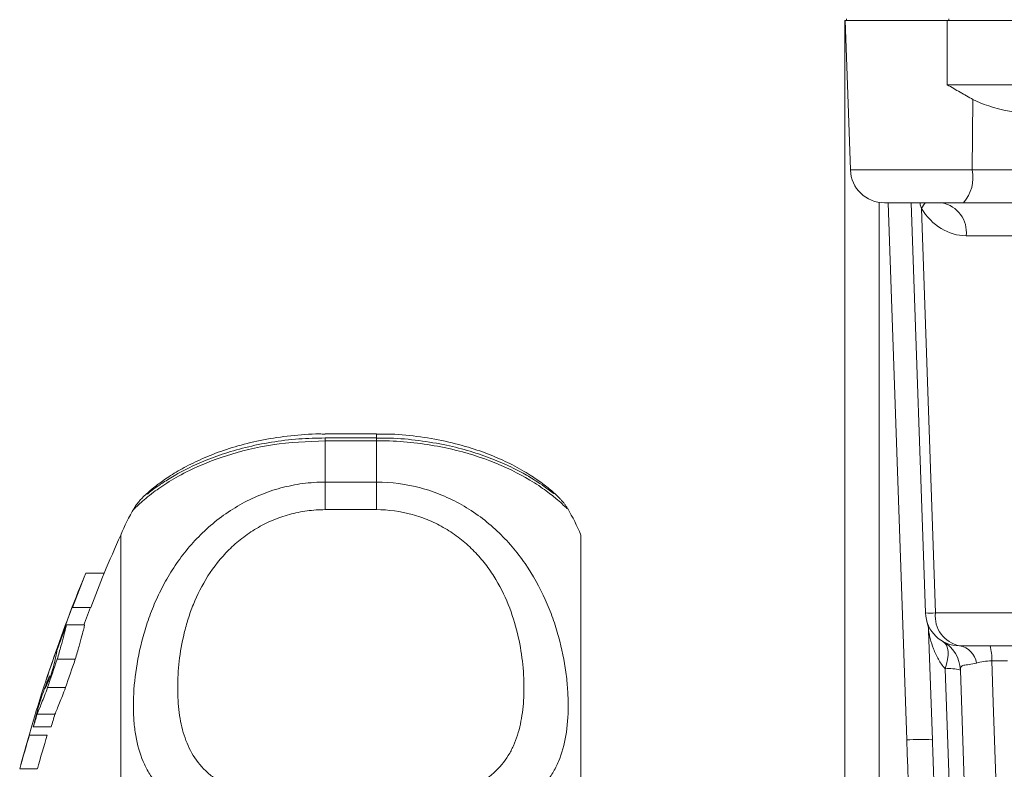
# Model space of a CAD drawing. Header units: millimetres. Extents: x 143 to 824, y 74 to 819.
# Tile 15 of 26: x 146 to 204, y 670 to 714. Entities that reach past the tile are written whole.
import ezdxf

# ---------------------------------------------------------------- set-up
doc = ezdxf.new("R2010")
doc.units = ezdxf.units.MM

msp = doc.modelspace()

# ---------------------------------------------------------------- linework, layer by layer
at = {"color": 7, "linetype": 'Continuous', "lineweight": 15}
for p, q in [((194.364, 646.166), (194.364, 714.029)), ((194.364, 714.029), (194.375, 714.029)), ((194.507, 710.259), (194.375, 714.029)), ((194.375, 714.029), (200.364, 714.029)), ((194.452, 714.129), (194.452, 714.029)), ((200.364, 710.259), (200.364, 714.029)), ((200.364, 714.029), (208.588, 714.029)), ((200.452, 714.129), (200.452, 714.029)), ((194.507, 710.259), (194.681, 705.259)), ((200.364, 710.259), (209.299, 710.259)), ((201.835, 705.259), (201.873, 709.398)), ((201.835, 705.259), (207.683, 705.259)), ((201.318, 703.329), (196.68, 703.329)), ((199.089, 679.259), (198.249, 703.329)), ((208.881, 703.329), (201.318, 703.329)), ((198.845, 703.002), (199.675, 679.259)), ((210.295, 701.398), (201.477, 701.398)), ((166.864, 689.765), (163.864, 689.765)), ((166.864, 689.532), (163.864, 689.532)), ((163.864, 689.368), (163.864, 686.936)), ((166.864, 689.368), (163.864, 689.368)), ((166.864, 686.936), (166.864, 689.368)), ((163.864, 686.936), (163.864, 685.32)), ((163.864, 686.936), (166.864, 686.936)), ((166.864, 686.936), (166.864, 685.32)), ((152.66, 685.387), (152.665, 685.394)), ((166.864, 685.32), (163.864, 685.32)), ((151.864, 646.506), (151.864, 683.829)), ((178.864, 646.506), (178.864, 683.829)), ((149.813, 681.598), (150.896, 681.598)), ((149.04, 679.581), (150.113, 679.581)), ((199.675, 679.259), (217.786, 679.259)), ((148.665, 678.551), (149.734, 678.551)), ((199.492, 671.806), (199.268, 678.208)), ((199.268, 678.208), (199.492, 671.806)), ((199.268, 678.208), (199.268, 678.208)), ((219.2, 677.329), (201.088, 677.329)), ((148.134, 676.546), (149.196, 676.546)), ((203.909, 676.444), (202.979, 676.444)), ((200.87, 657.968), (200.24, 675.986)), ((201.575, 663.393), (201.138, 675.905)), ((201.138, 675.905), (201.575, 663.393)), ((147.574, 674.878), (148.628, 674.878)), ((146.956, 673.313), (148.003, 673.313)), ((146.513, 672.081), (147.555, 672.081)), ((146.731, 672.563), (147.775, 672.563)), ((145.933, 670.098), (146.968, 670.098))]:
    msp.add_line(p, q, dxfattribs=at)
at = {"color": 8, "linetype": 'Continuous', "lineweight": 15}
for p, q in [((194.681, 705.259), (201.835, 705.259)), ((196.364, 703.354), (196.364, 646.096)), ((197.993, 671.806), (196.891, 703.329)), ((163.864, 689.532), (163.864, 689.368)), ((166.864, 689.765), (166.864, 689.532)), ((166.864, 689.532), (166.864, 689.368))]:
    msp.add_line(p, q, dxfattribs=at)
at = {"color": 8, "linetype": 'Continuous', "lineweight": 15, "flags": 128}
msp.add_lwpolyline([(199.067, 703.329), (198.98, 703.183), (198.845, 703.002)], dxfattribs=at)
at = {"color": 7, "linetype": 'Continuous', "lineweight": 15, "flags": 128}
for points in [[(149.813, 681.598), (149.71, 681.351), (149.634, 681.166)], [(150.091, 679.592), (149.735, 678.667), (149.691, 678.551)], [(200.113, 677.582), (200.228, 677.491), (200.317, 677.361), (200.378, 677.195), (200.41, 676.997), (200.412, 676.771), (200.383, 676.523), (200.326, 676.259), (200.24, 675.986)], [(202.979, 676.444), (203.064, 674.008), (203.472, 662.347)], [(199.463, 671.815), (199.463, 671.815), (199.492, 671.806)], [(146.025, 670.443), (146, 670.351), (145.933, 670.098)]]:
    msp.add_lwpolyline(points, dxfattribs=at)
at = {"color": 7, "linetype": 'Continuous', "lineweight": 15}
for centre, radius, start, end in [((196.68, 705.329), 2, 182, 270), ((199.6, 704.824), 2.277, 318.97484, 11.01812), ((199.727, 701.599), 1.762, 353.45353, 78.97192), ((163.864, 678.829), 13, 149.65339, 157.38014), ((166.864, 678.829), 13, 22.61986, 30.26121), ((233.907, 646.829), 90, 155.72535, 157.27391), ((195.284, 663.027), 49.117, 157.78384, 160.30401), ((195.845, 663), 48.645, 157.52252, 160.07139), ((233.907, 646.829), 91, 157.83118, 164.95948), ((233.901, 646.821), 90.99, 158.89002, 161.75257), ((149.061, 679.652), 0.0746, 234.3251, 253.44235), ((199.382, 685.24), 5.988, 267.19806, 272.80194), ((201.088, 679.329), 2, 182, 270), ((201.425, 679.058), 1.762, 173.45353, 258.97192), ((233.901, 646.805), 90.956, 159.57237, 160.5774), ((197.269, 678.138), 2, 2.00122, 17.31657), ((199.139, 675.836), 2, 2.00122, 60.83906), ((200.865, 676.107), 1.242, 9.73293, 79.66315), ((200.311, 676.585), 2.672, 356.97083, 16.1632), ((233.901, 646.775), 90.787, 160.85738, 161.96758), ((233.901, 646.775), 89.785, 160.63523, 161.75925), ((192.62, 658.257), 48.162, 158.94109, 160.82492), ((233.901, 646.792), 90.9, 161.54787, 162.0455), ((200.47, 673.49), 2.506, 74.54727, 95.25921), ((192.637, 661.267), 47.275, 164.27856, 166.17507), ((233.901, 646.792), 90.9, 163.03661, 163.53019), ((233.901, 646.792), 89.899, 162.84191, 163.34149), ((191.095, 657.972), 46.761, 162.43949, 164.97045), ((191.643, 657.96), 46.294, 162.24079, 164.79969)]:
    msp.add_arc(centre, radius, start, end, dxfattribs=at)
at = {"color": 8, "linetype": 'Continuous', "lineweight": 15}
msp.add_arc((198.818, 657.417), 14.413, 87.43639, 93.28255, dxfattribs=at)
at = {"color": 7, "linetype": 'Continuous', "lineweight": 15}
for centre, major_axis, ratio, start_param, end_param in [((208.605, 710.329), (7.469, 0.078), 0.267572, 3.586827, 4.511895), ((201.435, 705.398), (-0.125, 3.999), 0.81623, 2.187773, 3.116059), ((201.486, 672.061), (-3.817, 109.356), 0.031986, 1.572014, 1.809411), ((201.486, 672.009), (-3.815, 109.256), 0.018294, 1.572014, 1.613285)]:
    msp.add_ellipse(centre, major_axis=major_axis, ratio=ratio, start_param=start_param, end_param=end_param, dxfattribs=at)
for points, knots in [([(201.873, 709.398), (201.623, 709.534), (201.373, 709.676), (200.996, 709.892), (200.87, 709.965), (200.618, 710.111), (200.49, 710.186), (200.364, 710.259)], [0, 0, 0, 0, 0.5, 0.5, 0.75, 0.75, 1, 1, 1, 1]), ([(163.865, 689.753), (163.749, 689.757), (163.071, 689.779), (161.834, 689.673), (160.216, 689.441), (158.726, 689.078), (157.375, 688.628), (156.196, 688.12), (155.184, 687.578), (154.381, 687.06), (153.755, 686.58), (153.406, 686.277), (153.153, 686.042), (152.968, 685.837), (152.79, 685.633), (152.682, 685.45), (152.653, 685.401)], [0, 0, 0, 0, 0.018036, 0.105541, 0.19239, 0.280679, 0.367212, 0.457701, 0.550777, 0.648707, 0.742202, 0.844362, 0.914205, 0.960402, 0.989403, 1, 1, 1, 1]), ([(163.865, 689.527), (163.347, 689.517), (162.27, 689.497), (160.683, 689.296), (159.162, 688.984), (157.776, 688.577), (156.553, 688.107), (155.515, 687.612), (154.652, 687.114), (154.026, 686.694), (153.642, 686.41), (153.435, 686.245), (153.426, 686.237), (153.422, 686.234)], [0, 0, 0, 0, 0.08847, 0.183972, 0.279486, 0.375616, 0.473809, 0.574688, 0.67879, 0.788184, 0.898138, 0.963123, 1, 1, 1, 1]), ([(178.089, 685.379), (178.054, 685.438), (177.98, 685.56), (177.887, 685.68), (177.812, 685.773), (177.748, 685.847), (177.565, 686.051), (177.21, 686.391), (176.593, 686.881), (175.8, 687.426), (174.793, 687.994), (173.597, 688.532), (172.258, 689.004), (170.732, 689.399), (169.05, 689.659), (167.737, 689.776), (167.014, 689.755), (166.864, 689.75)], [0, 0, 0, 0, 0.0114704, 0.0236503, 0.0361657, 0.0558591, 0.0979206, 0.2260069, 0.3321077, 0.4284376, 0.5328543, 0.6221189, 0.7068636, 0.7988901, 0.8895564, 0.9770209, 1, 1, 1, 1]), ([(177.282, 686.256), (177.282, 686.256), (177.282, 686.256), (177.133, 686.371), (176.869, 686.57), (176.331, 686.95), (175.608, 687.394), (174.672, 687.882), (173.531, 688.369), (172.234, 688.802), (170.773, 689.167), (169.167, 689.416), (167.826, 689.538), (167.058, 689.52), (166.865, 689.516)], [0, 0, 0, 0, 0.026284, 0.091816, 0.194631, 0.288826, 0.387109, 0.488561, 0.586351, 0.681065, 0.772388, 0.870598, 0.967334, 1, 1, 1, 1]), ([(163.864, 666.531), (162.979, 666.531), (162.113, 666.563), (160.843, 666.664), (160.424, 666.707), (159.618, 666.81), (159.228, 666.869), (158.475, 667.008), (158.109, 667.088), (157.415, 667.266), (157.087, 667.364), (156.156, 667.69), (155.603, 667.95), (154.668, 668.547), (154.277, 668.885), (153.788, 669.462), (153.642, 669.666), (153.383, 670.092), (153.271, 670.314), (152.976, 671.009), (152.837, 671.511), (152.698, 672.329), (152.663, 672.613), (152.617, 673.203), (152.606, 673.508), (152.606, 674.441), (152.651, 675.091), (152.835, 676.442), (152.973, 677.143), (153.272, 678.228), (153.387, 678.593), (153.646, 679.319), (153.791, 679.681), (154.114, 680.401), (154.293, 680.759), (154.689, 681.468), (154.908, 681.821), (155.615, 682.844), (156.156, 683.483), (157.088, 684.359), (157.421, 684.638), (158.112, 685.151), (158.473, 685.386), (159.225, 685.813), (159.618, 686.005), (160.429, 686.34), (160.842, 686.48), (161.682, 686.705), (162.109, 686.791), (162.979, 686.907), (163.422, 686.936), (163.864, 686.936)], [0, 0, 0, 0, 0.0625, 0.0625, 0.09375, 0.09375, 0.125, 0.125, 0.15625, 0.15625, 0.1875, 0.1875, 0.25, 0.25, 0.3125, 0.3125, 0.34375, 0.34375, 0.375, 0.375, 0.4375, 0.4375, 0.46875, 0.46875, 0.5, 0.5, 0.5625, 0.5625, 0.625, 0.625, 0.65625, 0.65625, 0.6875, 0.6875, 0.71875, 0.71875, 0.75, 0.75, 0.8125, 0.8125, 0.84375, 0.84375, 0.875, 0.875, 0.90625, 0.90625, 0.9375, 0.9375, 0.96875, 0.96875, 1, 1, 1, 1]), ([(166.864, 686.936), (167.75, 686.936), (168.616, 686.821), (169.886, 686.48), (170.305, 686.338), (171.111, 686.006), (171.501, 685.815), (172.254, 685.387), (172.62, 685.148), (173.314, 684.633), (173.642, 684.358), (174.573, 683.483), (175.125, 682.829), (176.061, 681.472), (176.452, 680.764), (176.941, 679.675), (177.087, 679.308), (177.345, 678.583), (177.458, 678.223), (177.753, 677.153), (177.892, 676.454), (178.031, 675.435), (178.066, 675.1), (178.112, 674.441), (178.123, 674.119), (178.123, 673.187), (178.078, 672.606), (177.894, 671.52), (177.755, 671.015), (177.457, 670.31), (177.342, 670.085), (177.083, 669.66), (176.938, 669.459), (176.614, 669.077), (176.436, 668.896), (176.04, 668.555), (175.821, 668.393), (175.114, 667.944), (174.573, 667.69), (173.641, 667.364), (173.308, 667.264), (172.617, 667.087), (172.256, 667.009), (171.504, 666.87), (171.111, 666.81), (170.3, 666.707), (169.887, 666.665), (169.047, 666.598), (168.62, 666.573), (167.75, 666.539), (167.307, 666.531), (166.864, 666.531)], [0, 0, 0, 0, 0.0625, 0.0625, 0.09375, 0.09375, 0.125, 0.125, 0.15625, 0.15625, 0.1875, 0.1875, 0.25, 0.25, 0.3125, 0.3125, 0.34375, 0.34375, 0.375, 0.375, 0.4375, 0.4375, 0.46875, 0.46875, 0.5, 0.5, 0.5625, 0.5625, 0.625, 0.625, 0.65625, 0.65625, 0.6875, 0.6875, 0.71875, 0.71875, 0.75, 0.75, 0.8125, 0.8125, 0.84375, 0.84375, 0.875, 0.875, 0.90625, 0.90625, 0.9375, 0.9375, 0.96875, 0.96875, 1, 1, 1, 1]), ([(163.864, 685.32), (163.506, 685.32), (163.147, 685.295), (162.444, 685.2), (162.099, 685.129), (161.422, 684.942), (161.089, 684.826), (160.438, 684.55), (160.127, 684.392), (159.531, 684.041), (159.247, 683.847), (158.704, 683.426), (158.447, 683.198), (157.734, 682.488), (157.328, 681.973), (156.632, 680.881), (156.352, 680.32), (156.011, 679.476), (155.91, 679.193), (155.731, 678.627), (155.653, 678.343), (155.45, 677.504), (155.357, 676.957), (155.234, 675.892), (155.204, 675.373), (155.204, 674.365), (155.234, 673.875), (155.357, 672.944), (155.451, 672.502), (155.718, 671.662), (155.892, 671.265), (156.351, 670.518), (156.631, 670.179), (157.145, 669.719), (157.332, 669.574), (157.744, 669.3), (157.968, 669.171), (158.445, 668.936), (158.699, 668.828), (159.24, 668.632), (159.53, 668.543), (160.128, 668.388), (160.439, 668.321), (161.084, 668.206), (161.421, 668.157), (162.447, 668.043), (163.147, 668.006), (163.864, 668.006)], [0, 0, 0, 0, 0.03125, 0.03125, 0.0625, 0.0625, 0.09375, 0.09375, 0.125, 0.125, 0.15625, 0.15625, 0.1875, 0.1875, 0.25, 0.25, 0.3125, 0.3125, 0.34375, 0.34375, 0.375, 0.375, 0.4375, 0.4375, 0.5, 0.5, 0.5625, 0.5625, 0.625, 0.625, 0.6875, 0.6875, 0.75, 0.75, 0.78125, 0.78125, 0.8125, 0.8125, 0.84375, 0.84375, 0.875, 0.875, 0.90625, 0.90625, 0.9375, 0.9375, 1, 1, 1, 1]), ([(166.864, 668.006), (167.223, 668.006), (167.582, 668.015), (168.284, 668.053), (168.63, 668.082), (169.307, 668.157), (169.64, 668.205), (170.291, 668.321), (170.602, 668.388), (171.198, 668.543), (171.482, 668.63), (172.025, 668.826), (172.282, 668.935), (172.995, 669.286), (173.401, 669.557), (174.097, 670.176), (174.377, 670.517), (174.718, 671.071), (174.819, 671.263), (174.998, 671.661), (175.076, 671.868), (175.279, 672.503), (175.372, 672.947), (175.495, 673.874), (175.525, 674.357), (175.525, 675.364), (175.495, 675.891), (175.372, 676.96), (175.278, 677.506), (175.011, 678.615), (174.837, 679.179), (174.378, 680.319), (174.098, 680.878), (173.584, 681.687), (173.396, 681.952), (172.985, 682.469), (172.761, 682.721), (172.284, 683.196), (172.03, 683.421), (171.489, 683.842), (171.199, 684.04), (170.601, 684.393), (170.29, 684.55), (169.645, 684.824), (169.308, 684.942), (168.282, 685.224), (167.582, 685.32), (166.864, 685.32)], [0, 0, 0, 0, 0.03125, 0.03125, 0.0625, 0.0625, 0.09375, 0.09375, 0.125, 0.125, 0.15625, 0.15625, 0.1875, 0.1875, 0.25, 0.25, 0.3125, 0.3125, 0.34375, 0.34375, 0.375, 0.375, 0.4375, 0.4375, 0.5, 0.5, 0.5625, 0.5625, 0.625, 0.625, 0.6875, 0.6875, 0.75, 0.75, 0.78125, 0.78125, 0.8125, 0.8125, 0.84375, 0.84375, 0.875, 0.875, 0.90625, 0.90625, 0.9375, 0.9375, 1, 1, 1, 1]), ([(148.134, 676.546), (148.214, 676.821), (148.287, 677.072), (148.415, 677.527), (148.472, 677.733), (148.563, 678.079), (148.599, 678.22), (148.649, 678.438), (148.663, 678.513), (148.665, 678.551)], [0, 0, 0, 0, 0.25, 0.25, 0.5, 0.5, 0.75, 0.75, 1, 1, 1, 1]), ([(149.734, 678.551), (149.731, 678.513), (149.717, 678.439), (149.667, 678.224), (149.631, 678.08), (149.538, 677.735), (149.482, 677.534), (149.351, 677.075), (149.277, 676.821), (149.196, 676.546)], [0, 0, 0, 0, 0.25, 0.25, 0.5, 0.5, 0.75, 0.75, 1, 1, 1, 1]), ([(200.24, 675.986), (200.082, 676.157), (199.955, 676.344), (199.734, 676.733), (199.641, 676.937), (199.484, 677.349), (199.42, 677.557), (199.343, 677.858), (199.32, 677.958), (199.292, 678.089), (199.284, 678.13), (199.272, 678.193), (199.268, 678.212), (199.268, 678.208)], [0, 0, 0, 0, 0.25, 0.25, 0.5, 0.5, 0.75, 0.75, 0.875, 0.875, 0.9375, 0.9375, 1, 1, 1, 1]), ([(148.121, 677.051), (148.119, 676.992), (148.09, 676.847), (147.983, 676.388), (147.906, 676.087), (147.809, 675.717)], [0, 0, 0, 0, 0.5, 0.5, 1, 1, 1, 1]), ([(202.089, 676.317), (201.93, 676.269), (201.781, 676.246), (201.523, 676.216), (201.416, 676.208), (201.259, 676.169), (201.207, 676.136), (201.146, 676.041), (201.135, 675.979), (201.138, 675.905)], [0, 0, 0, 0, 0.25, 0.25, 0.5, 0.5, 0.75, 0.75, 1, 1, 1, 1]), ([(202.979, 676.444), (202.81, 676.443), (202.65, 676.43), (202.346, 676.385), (202.211, 676.354), (202.089, 676.317)], [0, 0, 0, 0, 0.5, 0.5, 1, 1, 1, 1]), ([(146.956, 673.313), (147.029, 673.486), (147.118, 673.705), (147.273, 674.1), (147.329, 674.244), (147.447, 674.548), (147.509, 674.709), (147.574, 674.878)], [0, 0, 0, 0, 0.5, 0.5, 0.75, 0.75, 1, 1, 1, 1]), ([(148.628, 674.878), (148.498, 674.54), (148.38, 674.238), (148.222, 673.843), (148.172, 673.719), (148.081, 673.498), (148.04, 673.4), (148.003, 673.313)], [0, 0, 0, 0, 0.5, 0.5, 0.75, 0.75, 1, 1, 1, 1])]:
    msp.add_open_spline(points, degree=3, knots=knots, dxfattribs=at)
at = {"color": 8, "linetype": 'Continuous', "lineweight": 15}
for points, knots in [([(198.845, 703.002), (198.834, 703.036), (198.799, 703.142), (198.778, 703.254), (198.763, 703.329)], [0, 0, 0, 0, 0.328908, 1, 1, 1, 1]), ([(163.864, 689.368), (162.817, 689.319), (160.747, 689.223), (157.987, 688.525), (155.999, 687.711), (154.645, 686.95), (153.623, 686.238), (152.916, 685.624), (152.583, 685.287), (152.642, 685.364), (152.66, 685.387)], [0, 0, 0, 0, 0.147021, 0.290572, 0.432079, 0.533147, 0.637235, 0.782196, 0.932909, 1, 1, 1, 1]), ([(178.083, 685.372), (178.086, 685.363), (178.092, 685.34), (177.642, 685.784), (176.877, 686.404), (175.709, 687.197), (173.782, 688.173), (170.886, 689.039), (168.482, 689.349), (167.122, 689.365), (166.864, 689.368)], [0, 0, 0, 0, 0.115952, 0.273342, 0.376408, 0.481912, 0.657537, 0.80806, 0.963713, 1, 1, 1, 1])]:
    msp.add_open_spline(points, degree=3, knots=knots, dxfattribs=at)
at = {"color": 7, "linetype": 'Continuous', "lineweight": 15}
msp.add_open_spline([(147.809, 675.717), (147.654, 675.341), (147.527, 675.038), (147.428, 674.813)], degree=3, dxfattribs=at)

doc.saveas('drawing.dxf')
